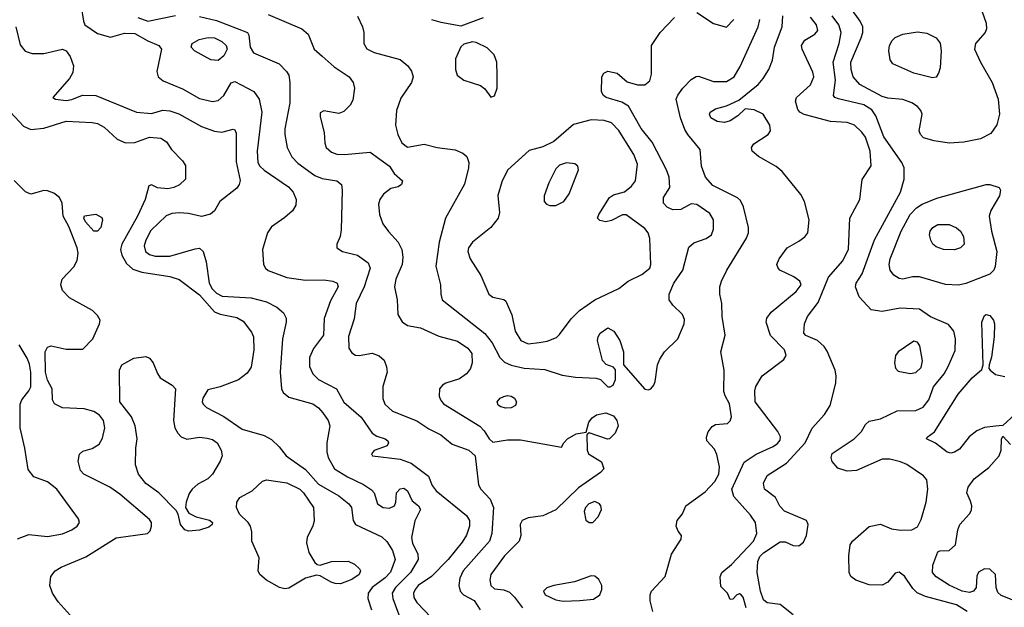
# Model space of a CAD drawing. Extents: x 1173079 to 1307053, y 522583 to 678478.
# Tile 214 of 256: x 1218425 to 1223733, y 590318 to 593483. Entities that reach past the tile are written whole.
import ezdxf

# ---------------------------------------------------------------- set-up
doc = ezdxf.new("R2010")
doc.units = 0

msp = doc.modelspace()

# ---------------------------------------------------------------- linework, layer by layer
at = {"layer": '0CON20XD'}
for points in [[(1218755.8, 593555), (1218768, 593475), (1218776.7, 593455), (1218845, 593409.2), (1218915, 593390), (1218989.6, 593410.4), (1219045, 593410), (1219115, 593369.6), (1219175, 593343.8), (1219190, 593325), (1219163.8, 593205), (1219171.2, 593175), (1219198.8, 593155), (1219301.7, 593111.7), (1219395, 593058.8), (1219465, 593043.2), (1219495, 593048.8), (1219525.6, 593075), (1219565, 593143.8), (1219585, 593150.8), (1219687.5, 593097.5), (1219715.5, 593055.5), (1219730.2, 592985), (1219704.6, 592775), (1219708.2, 592715), (1219719.1, 592695), (1219742.8, 592672.8), (1219873.5, 592583.5), (1219898.5, 592555), (1219915.5, 592514.5), (1219912.9, 592485), (1219895.5, 592454.5), (1219855, 592417.5), (1219783, 592367), (1219760, 592335), (1219732.9, 592245), (1219738.6, 592165), (1219749.2, 592145), (1219765, 592131.9), (1219864.6, 592094.6), (1219965, 592080.5), (1220065, 592081.8), (1220112.5, 592075), (1220136, 592065), (1220141.4, 592045), (1220100.6, 591969.4), (1220066.2, 591873.8), (1220062.1, 591785), (1220008, 591712), (1219986.7, 591663.3), (1219987.1, 591615), (1220005.4, 591575), (1220035.3, 591545.3), (1220132.9, 591495), (1220172.7, 591422.7), (1220265, 591342.5), (1220325, 591257.1), (1220349.7, 591239.7), (1220395, 591225.7), (1220408.8, 591215), (1220413.3, 591205), (1220405, 591187.5), (1220335, 591163.3), (1220321.2, 591145), (1220327.5, 591135), (1220475, 591116.2), (1220535, 591094.7), (1220628, 591025), (1220648, 590975), (1220670, 590945), (1220833.6, 590813.6), (1220849.2, 590785), (1220849.3, 590755), (1220833.7, 590706.3), (1220811, 590669), (1220734.6, 590575), (1220645, 590483.8), (1220572.9, 590435), (1220555.9, 590415), (1220548.2, 590395), (1220550.3, 590370.3), (1220565, 590343.6), (1220643.2, 590263.2)], [(1219765, 593512.4), (1219945.8, 593435), (1219980.6, 593405), (1220012.3, 593325), (1220055, 593287.7), (1220120.3, 593230.3), (1220200.6, 593175), (1220221.9, 593145), (1220228.9, 593115), (1220220.7, 593049.3), (1220206.4, 593023.6), (1220171.7, 592988.3), (1220145, 592977.5), (1220065, 592992), (1220045, 592982.5), (1220045, 592960), (1220065.7, 592875.7), (1220069.1, 592819.1), (1220077.5, 592795), (1220105, 592769.4), (1220135, 592759.1), (1220175, 592757.5), (1220315, 592770.8), (1220417.5, 592695), (1220444.4, 592654.4), (1220488.8, 592615), (1220482.5, 592595), (1220465, 592583.8), (1220425, 592573.8), (1220385.6, 592544.4), (1220365.8, 592515), (1220359.7, 592490.3), (1220363.8, 592435), (1220383.2, 592383.2), (1220412.3, 592342.3), (1220465.6, 592285), (1220485.6, 592245), (1220490.5, 592205), (1220486.5, 592165), (1220453.4, 592086.6), (1220444.5, 592045), (1220459.5, 591975), (1220463.3, 591895), (1220486.2, 591856.2), (1220515, 591835.6), (1220585, 591824.4), (1220685, 591779.5), (1220785, 591752.5), (1220840.5, 591715), (1220862.5, 591685), (1220863.5, 591635), (1220854.4, 591605), (1220834.3, 591575), (1220795, 591548.9), (1220721.2, 591525), (1220704, 591515), (1220688.6, 591495), (1220685.8, 591455), (1220692.5, 591435), (1220708.6, 591415), (1220905, 591293.5), (1220929.2, 591269.2), (1220955.4, 591225.4), (1220975, 591208.6), (1221055, 591220.6), (1221125, 591221.1), (1221345, 591180), (1221357.5, 591205), (1221377.5, 591225), (1221425, 591252), (1221478.3, 591261.7), (1221492.5, 591315), (1221510.9, 591339.1), (1221534.7, 591355.3), (1221585, 591365.4), (1221625, 591350), (1221644.5, 591325), (1221651.5, 591295), (1221635, 591256), (1221605, 591226.2), (1221593.6, 591223.6), (1221495, 591257.5), (1221482.5, 591247.5), (1221483.8, 591165), (1221491.2, 591145), (1221561.7, 591101.7), (1221573.8, 591065), (1221556.2, 591045), (1221437.9, 590962.1), (1221315, 590843.1), (1221245, 590810.7), (1221165, 590799.5), (1221134, 590785), (1221122.9, 590765), (1221126.5, 590705), (1221117.3, 590675), (1221039.2, 590595), (1220964.4, 590495), (1220958.9, 590465), (1220964.2, 590435.8), (1220985, 590417.5), (1221035, 590412.5), (1221065, 590399.5), (1221092.8, 590372.8), (1221135.4, 590315)], [(1222075, 593521.5), (1222165, 593463.3), (1222235, 593443.8), (1222275.4, 593484.6)], [(1223435, 592818.8), (1223355, 592830.5), (1223297.8, 592847.8), (1223280, 592865), (1223274, 592885), (1223289.2, 592975), (1223282.5, 592995), (1223265, 593015.7), (1223235, 593035.6), (1223185, 593053.5), (1223105, 593061.1), (1223075, 593070), (1222954.5, 593134.5), (1222918.7, 593175), (1222906.5, 593215), (1222904.7, 593255), (1222961.3, 593385), (1222970, 593415), (1222969.6, 593445), (1222956.2, 593475), (1222905.4, 593545)], [(1223613.8, 593525), (1223634.6, 593465), (1223636, 593434), (1223628.9, 593415), (1223576.9, 593355), (1223571.5, 593325), (1223603.5, 593255), (1223667.3, 593145), (1223700, 593055), (1223707.5, 592975), (1223692.6, 592917.4), (1223660.3, 592869.7), (1223605, 592841.5), (1223515, 592824.6), (1223435, 592818.8)], [(1219061.2, 593495), (1219115, 593476.2), (1219265, 593505.8)], [(1219395, 593501.1), (1219485, 593479), (1219652.9, 593415), (1219659.8, 593399.8), (1219666.6, 593335), (1219684.7, 593304.7), (1219823.3, 593245), (1219863.8, 593205), (1219875.8, 593185), (1219881.4, 593145), (1219881.1, 593035), (1219854.4, 592895), (1219854.4, 592865), (1219866.7, 592795), (1219891.9, 592745), (1219925, 592710), (1220015, 592644.7), (1220055, 592628.2), (1220135, 592616.4), (1220159.4, 592595), (1220163.3, 592565), (1220158.3, 592351.7), (1220152.9, 592315), (1220134.2, 592275), (1220134, 592255), (1220165, 592234.4), (1220245.4, 592215.4), (1220303.8, 592173.8), (1220314.5, 592145), (1220282.6, 592045), (1220239.4, 591955), (1220228.5, 591871.5), (1220196.9, 591776.9), (1220199.1, 591715), (1220215, 591688.6), (1220235, 591676.7), (1220255, 591674.5), (1220325, 591686.5), (1220362.8, 591672.8), (1220388.9, 591648.9), (1220402.8, 591612.8), (1220405.5, 591585.5), (1220382.2, 591507.8), (1220383, 591443), (1220392.6, 591412.6), (1220434.7, 591374.7), (1220565, 591322.1), (1220629.7, 591279.7), (1220695, 591246.9), (1220756.3, 591196.3), (1220846, 591165), (1220879.6, 591135), (1220898.3, 590978.3), (1220910.5, 590955), (1220960.9, 590900.9), (1220978.7, 590855), (1220970, 590715), (1220958.2, 590675), (1220816.2, 590515), (1220797.1, 590475), (1220792.5, 590435), (1220799.4, 590405), (1220818, 590385), (1220875, 590354.5), (1220908, 590305)], [(1220245, 593502), (1220272.9, 593445), (1220280.8, 593415), (1220280.6, 593355), (1220297, 593327), (1220335, 593306.5), (1220475, 593268.9), (1220517.1, 593235), (1220536.7, 593206.7), (1220545.5, 593175), (1220536.2, 593145), (1220479.3, 593060.7), (1220455.4, 592994.6), (1220450.5, 592915), (1220462.9, 592865), (1220485, 592820), (1220515, 592797.5), (1220605, 592812.2), (1220674.7, 592794.7), (1220771.7, 592781.7), (1220814.4, 592764.4), (1220835.7, 592745.7), (1220845.5, 592715), (1220844.5, 592685), (1220822.9, 592597.1), (1220719.4, 592415), (1220685.3, 592284.7), (1220667.5, 592155), (1220693.3, 592055), (1220694.4, 592005), (1220701.9, 591975), (1220932.6, 591792.6), (1220972.2, 591742.2), (1221013.8, 591663.8), (1221038.9, 591638.9), (1221075, 591622.5), (1221145, 591606.9), (1221255, 591599.6), (1221348.8, 591568.8), (1221421.8, 591558.2), (1221532.5, 591552.5), (1221555.8, 591545.8), (1221595, 591505.8), (1221607.5, 591505), (1221624, 591515), (1221635.8, 591545), (1221637, 591597), (1221625, 591612.5), (1221585.9, 591625.9), (1221567.3, 591647.3), (1221540, 591755), (1221542.5, 591775), (1221554, 591795), (1221595, 591824.2), (1221627.1, 591805), (1221659.4, 591755), (1221680, 591695), (1221680, 591625), (1221795, 591494), (1221815, 591490), (1221826.7, 591495), (1221844, 591515), (1221851.4, 591535), (1221862.5, 591625), (1221875.6, 591655), (1221901.5, 591695), (1221973.4, 591765), (1222006.6, 591845), (1222008.1, 591868.1), (1221997.7, 591895), (1221945.6, 591945), (1221925.7, 591975), (1221926.7, 592005), (1221950.4, 592065), (1222000.3, 592135), (1222031.2, 592258.8), (1222058.8, 592281.2), (1222125, 592304.2), (1222155, 592324), (1222165.5, 592355), (1222164.4, 592405), (1222145, 592439.2), (1222075, 592488), (1222045, 592491.2), (1221989.3, 592460.7), (1221945, 592460), (1221915, 592473.3), (1221896.2, 592495), (1221896, 592525), (1221929.7, 592580.3), (1221926.5, 592635), (1221912.5, 592675), (1221835, 592824.2), (1221775, 592897.5), (1221707.6, 593017.6), (1221670, 593040), (1221586, 593065), (1221572.5, 593075), (1221561.4, 593095), (1221563.1, 593175), (1221574.6, 593195.4), (1221595, 593206.7), (1221645, 593195.6), (1221699.1, 593149.1), (1221755, 593131.9), (1221795, 593132.1), (1221820.9, 593155), (1221830.7, 593190.7), (1221830.6, 593345), (1221877.1, 593415), (1221955.3, 593494.7)], [(1220645, 593483.7), (1220695, 593469.5), (1220805, 593451.1), (1220925, 593495.5)], [(1221837.8, 590295), (1221823.6, 590353.6), (1221823.3, 590385), (1221830.6, 590405), (1221904.5, 590485), (1221937.9, 590605), (1221990, 590685), (1221992.5, 590705), (1221975, 590727.5), (1221964.2, 590755), (1221969.2, 590785), (1221997.4, 590822.6), (1222016.4, 590865), (1222119.8, 590940.2), (1222171.8, 590995), (1222192.9, 591035), (1222197.4, 591075), (1222182.1, 591142.1), (1222169.5, 591169.5), (1222129.4, 591215), (1222126.9, 591235), (1222136.6, 591263.4), (1222158.3, 591291.7), (1222175, 591303.3), (1222241.2, 591308.8), (1222255, 591323.3), (1222261.9, 591345), (1222250.5, 591415), (1222227.2, 591457.2), (1222221.5, 591481.5), (1222222.7, 591595), (1222204.4, 591695), (1222227.5, 591785), (1222212.5, 591885), (1222210, 591955), (1222200, 592005), (1222200, 592045), (1222208.8, 592075), (1222237.5, 592135), (1222342.7, 592307.3), (1222354.5, 592335), (1222353.5, 592365), (1222326.2, 592476.2), (1222310.2, 592510.2), (1222293.8, 592523.8), (1222161.2, 592591.2), (1222121.8, 592635), (1222101.1, 592695), (1222093.5, 592785), (1222026.5, 592865), (1222011.3, 592891.3), (1221987.1, 592955), (1221964.4, 593055), (1221972.2, 593077.8), (1222000, 593115), (1222045, 593161.2), (1222071.7, 593178.3), (1222085, 593180), (1222165, 593150.9), (1222235, 593150.3), (1222276.1, 593175), (1222308, 593232), (1222405.3, 593445), (1222415.6, 593484.4)], [(1222340.6, 590315), (1222325, 590372.5), (1222315, 590386.2), (1222305, 590390), (1222290, 590385), (1222268.3, 590361.7), (1222255, 590360), (1222240, 590395), (1222205, 590430), (1222201.7, 590481.7), (1222210, 590505), (1222261.2, 590548.8), (1222380, 590675), (1222398.2, 590715), (1222390.9, 590775), (1222365, 590814.4), (1222274.8, 590914.8), (1222263.4, 590955), (1222329.7, 591100.3), (1222395, 591143.8), (1222486.2, 591183.8), (1222510.1, 591199.9), (1222525, 591218.8), (1222526.5, 591236.5), (1222511.8, 591265), (1222390, 591425), (1222387.1, 591485), (1222392.6, 591507.4), (1222428, 591565), (1222545, 591652.5), (1222557.1, 591675), (1222548.1, 591705), (1222471.9, 591781.9), (1222448.6, 591855), (1222452.9, 591875), (1222475, 591907.5), (1222611.3, 592018.7), (1222638.1, 592055), (1222630.6, 592075), (1222598.9, 592098.9), (1222522.5, 592135), (1222512.9, 592145), (1222507.1, 592165), (1222518.6, 592195), (1222562, 592255), (1222625, 592290), (1222657, 592313), (1222674.3, 592335), (1222680, 592405), (1222655.6, 592505), (1222635, 592542.5), (1222535.4, 592665.4), (1222502.6, 592692.6), (1222407, 592747), (1222374, 592775), (1222370, 592795), (1222382, 592815), (1222460, 592865), (1222472.5, 592885), (1222468.1, 592915), (1222432, 592975), (1222385, 592998.1), (1222336.2, 593003.8), (1222296, 592965), (1222255, 592938.1), (1222225, 592930.5), (1222185, 592934.5), (1222151.1, 592955), (1222143.6, 592975), (1222147.5, 592985), (1222175, 593003.8), (1222235, 593020), (1222300.8, 593049.2), (1222405.3, 593134.7), (1222433.1, 593166.9), (1222463.1, 593215), (1222482.2, 593265), (1222493.3, 593335), (1222534.7, 593445), (1222538, 593505)], [(1222595, 590276.8), (1222525, 590333.1), (1222455, 590341.5), (1222435, 590358.9), (1222419.1, 590405), (1222401.2, 590505), (1222403.8, 590565), (1222415, 590591.1), (1222435, 590612.4), (1222525, 590671.5), (1222551.5, 590671.5), (1222595, 590650.9), (1222625, 590648.5), (1222650.7, 590669.3), (1222666.1, 590705), (1222674.4, 590765), (1222665.7, 590785), (1222546.9, 590836.9), (1222523, 590863), (1222499.4, 590909.4), (1222440, 590955), (1222435, 590987.5), (1222455, 591027.5), (1222558.2, 591095), (1222659.1, 591205), (1222696.2, 591283.8), (1222763.5, 591356.5), (1222794, 591406), (1222824.3, 591525), (1222826.9, 591565), (1222821.4, 591595), (1222778.2, 591698.2), (1222762.2, 591722.2), (1222725, 591755.4), (1222663.1, 591783.1), (1222652.5, 591795), (1222655.5, 591845), (1222671.2, 591885), (1222729.5, 591960.5), (1222784, 592096), (1222862.7, 592185), (1222892.7, 592247.2), (1222900, 592415), (1222954.4, 592515), (1222966.8, 592623.2), (1223014.3, 592695.7), (1223010, 592775), (1222985, 592850), (1222965, 592878.1), (1222924.2, 592915), (1222885, 592929.6), (1222795, 592935.4), (1222653.5, 592973.5), (1222630.8, 592985), (1222620.2, 593000.2), (1222606.9, 593045), (1222611.9, 593065), (1222687.1, 593132.9), (1222706.2, 593175), (1222700.9, 593200.9), (1222642.7, 593325), (1222640, 593345), (1222657.6, 593372.4), (1222710.6, 593405), (1222726.9, 593425), (1222720.4, 593455), (1222687.6, 593497.6)], [(1223533.1, 590295), (1223475, 590330.7), (1223306.9, 590376.9), (1223263, 590397), (1223238.8, 590418.8), (1223195, 590485.6), (1223165, 590507.5), (1223145, 590501.4), (1223105, 590454.4), (1223075, 590437.9), (1223005, 590439.6), (1222932, 590465), (1222905.8, 590485), (1222895.7, 590505), (1222894.3, 590595.7), (1222902, 590655), (1222914, 590675), (1223005, 590754), (1223065, 590765.7), (1223125, 590741.1), (1223175, 590733.9), (1223235, 590735.4), (1223265, 590752.2), (1223285, 590790.8), (1223312.2, 590885), (1223319.8, 590955), (1223314.1, 591004.1), (1223296.5, 591026.5), (1223207.4, 591087.4), (1223172.4, 591102.4), (1223115, 591115.4), (1223075, 591115.5), (1222935, 591054.5), (1222885, 591051.1), (1222835, 591067.5), (1222805, 591103.3), (1222798.9, 591125), (1222804, 591146), (1222924, 591225), (1222962, 591265), (1222985, 591303.8), (1223005, 591320), (1223065, 591334.2), (1223155, 591376.4), (1223255, 591378), (1223295, 591396.2), (1223325.4, 591435), (1223350.8, 591505), (1223408, 591575), (1223430.4, 591615), (1223467.8, 591702.2), (1223470, 591765), (1223460.6, 591805), (1223432.4, 591842.4), (1223335, 591882.5), (1223275, 591924.4), (1223171.1, 591928.9), (1223075, 591911.1), (1223015, 591921.2), (1222950.8, 591990.8), (1222930, 592045), (1222934.3, 592065), (1222965.9, 592114.1), (1223032.2, 592297.8), (1223173.8, 592555), (1223192.1, 592625), (1223192.1, 592685), (1223179.6, 592715), (1223082.5, 592852.5), (1223040.8, 592965), (1223017.7, 592997.7), (1222974.5, 593024.5), (1222838.1, 593058.1), (1222818.8, 593065), (1222811.4, 593075), (1222822.1, 593157.9), (1222810.2, 593255), (1222842.7, 593355), (1222853.6, 593415), (1222841.1, 593455), (1222804.5, 593504.5)], [(1218403.2, 593445), (1218428.1, 593348.1), (1218454.1, 593314.1), (1218491.5, 593301.5), (1218555, 593300.8), (1218655, 593324.3), (1218675, 593315.8), (1218697.5, 593285), (1218715.7, 593234.3), (1218711.7, 593198.3), (1218693, 593167), (1218603.8, 593065), (1218617.5, 593055), (1218675, 593048.2), (1218706.4, 593053.7), (1218762.7, 593077.3), (1218835, 593074.6), (1219055, 592984.6), (1219135, 592978), (1219196.2, 592996.2)], [(1223345, 593170), (1223245, 593194.6), (1223132, 593245), (1223116.8, 593266.8), (1223109.5, 593315), (1223113.5, 593345), (1223127.9, 593372.1), (1223145, 593387.3), (1223185, 593406.2), (1223265, 593417.8), (1223315, 593411.2), (1223366.1, 593386.1), (1223386.7, 593356.7), (1223391.8, 593315), (1223386.9, 593225), (1223378.6, 593195), (1223365, 593173.8), (1223345, 593170)], [(1219495, 593264.2), (1219455, 593267.1), (1219366.7, 593315), (1219348.8, 593335), (1219353.8, 593355), (1219392.4, 593377.6), (1219441.7, 593388.3), (1219475, 593385.5), (1219515, 593365.4), (1219537.5, 593345), (1219543.3, 593325), (1219525, 593288), (1219495, 593264.2)], [(1220965, 593066), (1220985, 593074), (1220998.6, 593115), (1220999.5, 593185), (1220997.7, 593255), (1220983.4, 593293.4), (1220945, 593331.4), (1220885, 593361.4), (1220865, 593364.2), (1220818.8, 593351.2), (1220803.3, 593336.7), (1220775, 593272.5), (1220774.4, 593215), (1220782.5, 593185), (1220818.5, 593158.5), (1220908.8, 593128.8), (1220931.5, 593111.5), (1220965, 593066)], [(1218375, 592986), (1218445, 592910.6), (1218485, 592892.9), (1218555, 592898.9), (1218675, 592937.1), (1218815, 592930), (1218845, 592924.5), (1218880.8, 592905), (1218950.4, 592840.4), (1218995, 592820.6), (1219045, 592821.2), (1219125, 592850), (1219185.5, 592845.5), (1219215.5, 592825.5), (1219242.5, 592785), (1219302.8, 592722.8), (1219318.5, 592698.5), (1219318.6, 592625), (1219286.5, 592593.5), (1219255, 592578.8), (1219223, 592573), (1219167.8, 592577.8), (1219135, 592593.3), (1219121.2, 592588.8), (1219100.9, 592515), (1219060.7, 592425), (1218974.7, 592275), (1218968.9, 592245), (1218976.1, 592215), (1219000.3, 592170.3), (1219035, 592138.9), (1219083, 592123), (1219235, 592100.8), (1219284.8, 592084.8), (1219395, 592000.8), (1219475, 591909.7), (1219505, 591897.4), (1219595, 591880), (1219628.7, 591858.7), (1219675, 591800), (1219685.5, 591775), (1219687.1, 591705), (1219672, 591612), (1219650.6, 591579.4), (1219605, 591544.4), (1219505, 591505.6), (1219439.5, 591490.5), (1219412.9, 591445), (1219408.6, 591425), (1219413.1, 591413.1), (1219432.5, 591395), (1219525.3, 591345.3), (1219625, 591277.8), (1219742.8, 591242.8), (1219781.4, 591221.4), (1219823.4, 591183.4), (1219860.5, 591135), (1219965, 591060.7), (1220035, 590982.4), (1220145, 590918.9), (1220199.5, 590875), (1220213.6, 590855), (1220223.3, 590785), (1220235.7, 590765), (1220377.4, 590697.4), (1220403.3, 590673.3), (1220435, 590624.3), (1220449.1, 590575), (1220423.2, 590506.8), (1220395, 590477.4), (1220324.7, 590425), (1220303.9, 590395), (1220301.8, 590365), (1220321.1, 590305)], [(1219196.2, 592996.2), (1219235, 592993.3), (1219283.4, 592976.6), (1219405, 592907.9), (1219475, 592882.5), (1219515, 592876.9), (1219575, 592894), (1219585, 592890), (1219591.7, 592871.7), (1219591.9, 592718.1), (1219612.7, 592617.3), (1219607.8, 592595), (1219594.6, 592575.4), (1219502.9, 592505), (1219475.5, 592454.5), (1219454.3, 592435.7), (1219405, 592422.9), (1219335, 592440.4), (1219285, 592443.8), (1219245, 592438.9), (1219215, 592426.9), (1219132.2, 592347.8), (1219104.2, 592295), (1219095.9, 592265), (1219103.9, 592235), (1219125, 592218), (1219155, 592209.5), (1219235, 592209.4), (1219370.3, 592249.7), (1219395, 592252.5), (1219414.5, 592234.5), (1219429.6, 592179.6), (1219445.7, 592065), (1219463, 592033), (1219485, 592010), (1219516.7, 591995), (1219672.5, 591985), (1219755, 591964.6), (1219810.8, 591935), (1219846.9, 591905), (1219861.4, 591875), (1219861.9, 591855), (1219840.9, 591765), (1219828.5, 591585), (1219835.7, 591495), (1219845.5, 591475.5), (1219875, 591450.8), (1220005, 591413.5), (1220035, 591393.1), (1220059.1, 591365), (1220087.5, 591325), (1220097.5, 591295), (1220080.6, 591205), (1220080, 591155), (1220087.1, 591125), (1220121.9, 591065), (1220191.3, 591021.3), (1220279, 590979), (1220320.9, 590950.9), (1220336, 590935), (1220354, 590875), (1220383.8, 590855), (1220417.8, 590852.2), (1220445, 590864), (1220452.5, 590885), (1220455.8, 590935), (1220475, 590957.1), (1220495, 590960), (1220515, 590945.7), (1220541.2, 590891.2), (1220575, 590864.2), (1220585.6, 590845), (1220555.4, 590784.6), (1220537.7, 590695), (1220542.8, 590662.8), (1220572, 590605), (1220573.4, 590575), (1220532.4, 590505), (1220450, 590425), (1220433.5, 590395), (1220435.8, 590365), (1220491.5, 590215)], [(1221165, 591737.3), (1221225, 591744), (1221267.9, 591752.1), (1221317.8, 591772.2), (1221335, 591787.1), (1221397.9, 591872.1), (1221442.6, 591917.4), (1221525.9, 591974.1), (1221653.9, 592036.1), (1221704.1, 592075.9), (1221778.7, 592111.3), (1221821.9, 592145), (1221827.8, 592165), (1221822.1, 592305), (1221813.6, 592335), (1221795, 592358.2), (1221695, 592432.5), (1221675, 592432), (1221615, 592401.4), (1221585, 592394.4), (1221552.3, 592402.3), (1221540, 592415), (1221546.2, 592435), (1221605, 592525.6), (1221625, 592539.4), (1221685, 592557.1), (1221723.3, 592586.7), (1221744, 592616), (1221755.3, 592705), (1221735, 592756.9), (1221705.7, 592805.7), (1221655, 592886.7), (1221615, 592927.1), (1221575, 592940.8), (1221505, 592943.8), (1221410.9, 592919.2), (1221305, 592826.9), (1221245, 592799.2), (1221171.7, 592778.3), (1221056.7, 592675), (1221025.8, 592615), (1221002.6, 592537.4), (1221010.5, 592445), (1221003.5, 592415), (1220965, 592364.4), (1220865, 592284.4), (1220843.5, 592255), (1220840.5, 592235), (1220852.5, 592195), (1220910, 592105), (1220954.4, 592005), (1220975, 591989.4), (1221035, 591975.7), (1221045, 591967.5), (1221077.2, 591892.8), (1221096.6, 591805), (1221125.7, 591755.7), (1221165, 591737.3)], [(1221315, 592482.5), (1221358, 592505), (1221387.1, 592545), (1221436.7, 592675), (1221433.3, 592695), (1221417.5, 592707.5), (1221373, 592713), (1221335, 592700.6), (1221315, 592680), (1221278.1, 592605), (1221252.5, 592535), (1221252, 592505), (1221265, 592490), (1221282.7, 592482.7), (1221315, 592482.5)], [(1218697.8, 590275), (1218632.5, 590347.5), (1218601.9, 590395), (1218587.1, 590435), (1218592.5, 590485), (1218616.1, 590513.9), (1218648, 590535), (1218780.8, 590589.2), (1218945, 590691.8), (1219114.4, 590715.6), (1219129.1, 590730.9), (1219136.2, 590755), (1219135.4, 590775), (1219125, 590791.5), (1218965, 590927.1), (1218910.8, 590965), (1218771.2, 591035), (1218752.9, 591055), (1218740, 591105), (1218747.3, 591142.7), (1218765, 591160), (1218815, 591172.9), (1218853, 591197), (1218870.9, 591229.1), (1218883.6, 591285), (1218876.2, 591325), (1218855, 591353.3), (1218825, 591373.5), (1218773.1, 591386.9), (1218655, 591392.2), (1218612.5, 591415), (1218602.5, 591435), (1218600, 591495), (1218575, 591542.5), (1218563.3, 591585), (1218562, 591695), (1218575, 591719.4), (1218595, 591726.5), (1218675, 591709.6), (1218765, 591709.4), (1218820, 591765), (1218855.6, 591845), (1218858.6, 591865), (1218845, 591890.8), (1218817, 591917), (1218692.5, 591985), (1218655.3, 592025.3), (1218646.2, 592055), (1218654.6, 592085), (1218717.4, 592152.6), (1218734.2, 592185.8), (1218740.3, 592225), (1218735.2, 592255), (1218689.8, 592369.8), (1218658.9, 592425), (1218653.8, 592495), (1218639.5, 592525), (1218609.1, 592549.1), (1218575, 592562.3), (1218555, 592563.1), (1218518.1, 592551.9), (1218485, 592543.5), (1218455.9, 592555.9), (1218395, 592617.8)], [(1223485, 592053.6), (1223415, 592057.1), (1223275, 592098.8), (1223237.9, 592097.9), (1223185, 592086.7), (1223165, 592088.9), (1223137.4, 592107.4), (1223117.5, 592135), (1223112.5, 592165), (1223118, 592195), (1223176, 592345), (1223226, 592435), (1223260.1, 592469.9), (1223289.9, 592490.1), (1223368, 592522), (1223635, 592596), (1223655, 592596.2), (1223705, 592580), (1223712.5, 592565), (1223706, 592535), (1223659.5, 592455), (1223651.2, 592425), (1223662.9, 592345), (1223692.7, 592235), (1223683.2, 592153.2), (1223676.1, 592133.9), (1223655, 592113.5), (1223525, 592062.5), (1223485, 592053.6)], [(1218845, 592344.2), (1218824, 592345), (1218778.8, 592395), (1218770.8, 592415), (1218775, 592426.2), (1218835, 592436.7), (1218868.3, 592418.3), (1218871.4, 592405), (1218861.4, 592365), (1218845, 592344.2)], [(1223465, 592244.4), (1223405, 592245.7), (1223365, 592260.8), (1223348, 592275), (1223335.7, 592295), (1223330, 592325), (1223333.8, 592345), (1223346.9, 592365), (1223375, 592381.1), (1223435, 592380), (1223475, 592362.2), (1223497.1, 592345), (1223512.5, 592315), (1223515.8, 592274.2), (1223496.7, 592255), (1223465, 592244.4)], [(1223445, 591148.9), (1223425, 591154.4), (1223362, 591202), (1223313.3, 591225), (1223317.5, 591235), (1223357.2, 591262.8), (1223484.1, 591465.9), (1223559.2, 591555), (1223611.2, 591598.8), (1223618, 591625), (1223611.3, 591855), (1223625, 591889.4), (1223635, 591895.5), (1223655, 591890), (1223674.4, 591865), (1223679.5, 591845), (1223678.5, 591775), (1223663.6, 591665), (1223650.8, 591625), (1223650, 591605), (1223655.8, 591595), (1223685, 591571.8), (1223735, 591562.1)], [(1218413.5, 590686.5), (1218475, 590709.6), (1218575, 590700.4), (1218655, 590713.5), (1218706, 590735), (1218734, 590755), (1218748, 590775), (1218742, 590795), (1218624.5, 590955), (1218575, 590993.8), (1218501.1, 591021.1), (1218470.2, 591060.2), (1218453.3, 591175), (1218428.2, 591285), (1218428.1, 591411.9), (1218436.8, 591435), (1218475, 591483.5), (1218484.7, 591505), (1218484.2, 591584.2), (1218477.3, 591627.3), (1218465, 591660), (1218422, 591732)], [(1223225, 591576.9), (1223255, 591582.5), (1223285, 591610.8), (1223292.1, 591645), (1223277.2, 591727.2), (1223265, 591746.2), (1223245, 591752), (1223160, 591695), (1223146.1, 591673.9), (1223141.2, 591635), (1223146.1, 591606.1), (1223160.5, 591590.5), (1223225, 591576.9)], [(1219335, 590728.6), (1219315, 590735.8), (1219291.1, 590765), (1219279.2, 590819.2), (1219268.8, 590838.8), (1219175, 590935.6), (1219105, 590984.5), (1219064.6, 591035), (1219049.5, 591085), (1219050.5, 591175), (1219057.5, 591225), (1219047.1, 591295), (1219026.9, 591345), (1218965.6, 591425), (1218963.8, 591595), (1218976.1, 591623.9), (1219040.5, 591659.5), (1219105, 591670), (1219125, 591660.6), (1219145.2, 591635.2), (1219167.8, 591577.8), (1219182.9, 591555), (1219246.9, 591515), (1219265.5, 591495), (1219253.8, 591323.8), (1219261.2, 591285), (1219276.6, 591256.6), (1219295.7, 591235.7), (1219325, 591224.1), (1219395, 591233.8), (1219435, 591229.2), (1219465, 591221.8), (1219488.9, 591205), (1219510.8, 591165), (1219516, 591135), (1219506.2, 591105), (1219464.2, 591035.8), (1219439, 591011), (1219385, 590981.1), (1219355.5, 590955), (1219339.1, 590930.9), (1219322.9, 590885), (1219318, 590855), (1219336, 590825), (1219375.3, 590805.3), (1219447.6, 590787.6), (1219463.8, 590775), (1219462, 590765), (1219445, 590749.2), (1219395, 590733.6), (1219335, 590728.6)], [(1221045, 591390.9), (1221018.3, 591398.3), (1221005, 591406.2), (1220998, 591425), (1221015.5, 591444.5), (1221035, 591454.4), (1221055, 591459.4), (1221075, 591455.6), (1221092.5, 591445), (1221103.1, 591425), (1221097.1, 591405), (1221075, 591392.7), (1221045, 591390.9)], [(1223791.1, 591358.9), (1223725, 591296.7), (1223685, 591294), (1223625, 591286.5), (1223585, 591268.9), (1223543.4, 591236.6), (1223490.4, 591169.6), (1223465, 591153.3), (1223445, 591148.9)], [(1223775, 590358), (1223715, 590381.5), (1223698.5, 590398.5), (1223688.8, 590425), (1223684.5, 590495), (1223655, 590523.8), (1223625, 590526.1), (1223592.9, 590507.1), (1223584.6, 590485.4), (1223580.9, 590425), (1223566.7, 590405), (1223545, 590397.5), (1223505.8, 590405), (1223435, 590438), (1223365, 590482.1), (1223345.6, 590505), (1223347.1, 590545), (1223375, 590617.5), (1223385, 590622.5), (1223435, 590623.3), (1223470, 590655), (1223481.2, 590735), (1223492, 590765), (1223545, 590821.4), (1223555, 590841.2), (1223557.5, 590865), (1223550.3, 590890.3), (1223531.5, 590935), (1223537.9, 590965), (1223570.5, 591009.5), (1223648.7, 591071.3), (1223705.4, 591135), (1223715.6, 591165), (1223716.7, 591223.3), (1223725, 591240), (1223765.7, 591195.7)], [(1219855, 590417.1), (1219825, 590425.6), (1219755, 590464.5), (1219718.6, 590495), (1219710.8, 590515), (1219716, 590585), (1219676.7, 590675), (1219676.2, 590725), (1219668.8, 590755), (1219656.2, 590775), (1219610.2, 590820.2), (1219594.4, 590855), (1219595.5, 590884.5), (1219611.1, 590908.9), (1219678.8, 590945), (1219733.1, 590996.9), (1219755, 591004.3), (1219865, 590988.9), (1219934.3, 590955), (1219955.5, 590935), (1220009.4, 590855), (1220012.9, 590785), (1220005.6, 590755), (1219974.5, 590695.5), (1219970.6, 590665), (1219983.2, 590613.2), (1220015, 590558.8), (1220028.3, 590548.3), (1220045, 590546), (1220105, 590565.7), (1220195, 590566.7), (1220230, 590550), (1220257.1, 590525), (1220261.9, 590515), (1220255.6, 590495), (1220215, 590468.2), (1220155, 590445.4), (1220125, 590446.2), (1220104.1, 590454.1), (1220045, 590487.1), (1220025, 590490.8), (1219965, 590474.4), (1219875, 590420.8), (1219855, 590417.1)], [(1221515, 590774.3), (1221542.7, 590805), (1221560.8, 590845), (1221557.9, 590865), (1221550, 590875), (1221525, 590887.8), (1221492.1, 590875), (1221474.5, 590855), (1221468.1, 590835), (1221477.5, 590787.5), (1221494.4, 590774.4), (1221515, 590774.3)], [(1221355, 590351.5), (1221445, 590354.7), (1221517.8, 590362.2), (1221552.7, 590385), (1221563.3, 590415), (1221562.3, 590435), (1221547.5, 590467.5), (1221525, 590485.7), (1221505, 590486.9), (1221415, 590455.5), (1221305, 590435.6), (1221267.3, 590422.7), (1221248.8, 590405), (1221256.7, 590385), (1221315, 590358.1), (1221355, 590351.5)]]:
    msp.add_lwpolyline(points, dxfattribs=at)

doc.saveas('drawing.dxf')
